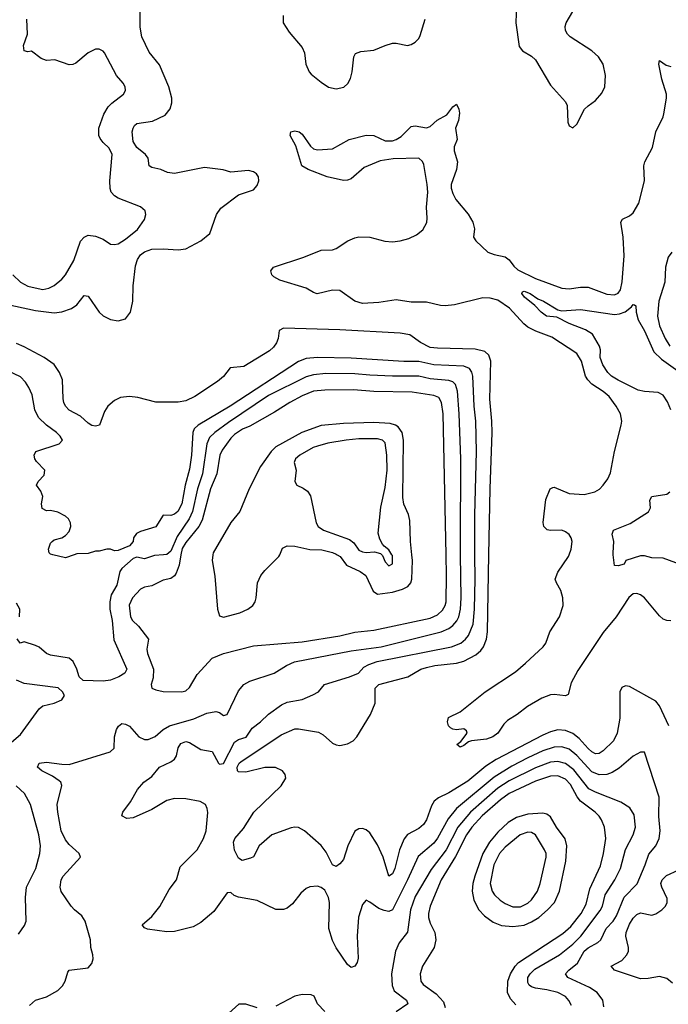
# Model space of a CAD drawing. Header units: inches. Extents: x 1649636 to 1815363, y 506543 to 641975.
# Tile 222 of 256: x 1711687 to 1715137, y 577607 to 582847. Entities that reach past the tile are written whole.
import ezdxf

# ---------------------------------------------------------------- set-up
doc = ezdxf.new("R2010")
doc.units = ezdxf.units.IN
doc.header["$MEASUREMENT"] = 0
doc.layers.add('B7517', color=7, linetype='Continuous')
doc.layers.add('B7518', color=7, linetype='Continuous')

msp = doc.modelspace()

# ---------------------------------------------------------------- linework, layer by layer
at = {"layer": 'B7517', "color": 5}
for points, elevation in [([(1712451.8, 580000), (1712403.7, 579996.3), (1712350, 579977.6), (1712310, 579986.8), (1712290, 579979.3), (1712230, 579926), (1712219.9, 579910), (1712202.6, 579837.4), (1712173.5, 579786.5), (1712166.8, 579750), (1712166.8, 579710), (1712179.1, 579650), (1712187.5, 579547.5), (1712256.5, 579390), (1712246.5, 579370), (1712214, 579350), (1712170, 579331.9), (1712130, 579326.4), (1712023.7, 579330), (1712002.4, 579350), (1711991.2, 579390), (1711971.7, 579431.7), (1711950, 579449.6), (1711850, 579465.2), (1711830, 579474), (1711790, 579507.3), (1711770, 579516.9), (1711710, 579536), (1711689.2, 579530), (1711673, 579553)], 660), ([(1711739.4, 577600.6), (1711770.7, 577629.3), (1711830, 577647.4), (1711890, 577681.2), (1711913.6, 577706.4), (1711928.1, 577730), (1711942.3, 577777.7), (1711950, 577788.5), (1712050, 577801.6), (1712070, 577824), (1712077.4, 577850), (1712075.8, 577870), (1712065.1, 577910), (1712063.5, 577950), (1712035.4, 578050), (1712017.8, 578077.8), (1711978, 578110), (1711960.9, 578130), (1711908, 578208), (1711902.3, 578230), (1711906.6, 578270), (1711917.7, 578290), (1712009.4, 578390), (1712003.7, 578410), (1711950, 578457.1), (1711930, 578482), (1711907.2, 578530), (1711889.4, 578630), (1711886.7, 578670), (1711910, 578772.7), (1711904.8, 578790), (1711897.1, 578797.1), (1711861.4, 578821.4), (1711804.7, 578850), (1711781.6, 578870), (1711789.4, 578890), (1711830, 578895.2), (1711910, 578884.5), (1711950, 578884.2), (1712168.5, 578951.5), (1712189.7, 578970.3), (1712191.6, 579030), (1712202, 579070), (1712211.9, 579088.1), (1712230, 579101.1), (1712250, 579098.9), (1712270, 579086.7), (1712320.5, 579030), (1712350, 579017.4), (1712370, 579016.9), (1712407.3, 579032.7), (1712449.7, 579070), (1712484.2, 579090), (1712613.3, 579126.7), (1712682.9, 579157.1), (1712730, 579166.4), (1712750, 579160.7), (1712770, 579143.7), (1712790, 579148.9), (1712850, 579275.5), (1712878.7, 579310), (1712910, 579326.3), (1713039.5, 579370), (1713106, 579410), (1713149.2, 579430), (1713450, 579488.5), (1713610, 579510.5), (1713929.6, 579590.4), (1713970, 579607.4), (1713990, 579622.4), (1714011.9, 579648.1), (1714022.9, 579670), (1714031.5, 579710), (1714034.6, 579770), (1714031.7, 580000)], 660), ([(1711975.7, 580000), (1711930, 579983.6), (1711862, 580000)], 640), ([(1714794.2, 577594.2), (1714788.4, 577630), (1714758.3, 577670), (1714717.3, 577697.3), (1714602, 577750), (1714589.7, 577770), (1714607.7, 577790), (1714653.9, 577826.1), (1714690, 577890.1), (1714710, 577908.4), (1714763, 577937), (1714777.5, 577950), (1714807.4, 578010), (1714843.2, 578050), (1714861, 578079), (1714901.7, 578178.3), (1714970.8, 578249.2), (1715014, 578350), (1715033.1, 578406.9), (1715069.9, 578450.1), (1715089.1, 578490), (1715093.5, 578530), (1715087.5, 578607.5), (1715087.8, 578710), (1715010, 578949), (1714990, 578949.6), (1714950, 578927.3), (1714876, 578864), (1714838.4, 578841.6), (1714809.6, 578830.4), (1714770, 578827.8), (1714730, 578844.4), (1714651.1, 578931.1), (1714610, 578964.9), (1714570, 578978.2), (1714530, 578976.6), (1714470, 578956.5), (1714390, 578919.2), (1714305.2, 578874.8), (1714210, 578816), (1714010.6, 578649.4), (1713965.9, 578594.1), (1713910, 578491.4), (1713890, 578465), (1713805.9, 578394.1), (1713750.1, 578270), (1713670, 578110.7), (1713650, 578101.6), (1713626.1, 578106.1), (1713597.6, 578117.6), (1713550, 578151.8), (1713530, 578160.9), (1713510, 578139.3), (1713488.6, 578071.4), (1713481.4, 577970), (1713487.3, 577852.7), (1713482.4, 577830), (1713470, 577809.6), (1713450, 577803.6), (1713430, 577818.4), (1713370, 577907.8), (1713350, 577947.8), (1713331.4, 578010), (1713334.1, 578150), (1713330, 578176), (1713310, 578215.4), (1713290, 578229.7), (1713270, 578235.6), (1713230, 578232.4), (1713210, 578223.5), (1713181.5, 578198.5), (1713137.1, 578142.9), (1713110, 578118.4), (1713090, 578111.3), (1713050, 578112.4), (1712950, 578160.4), (1712850, 578177), (1712826.8, 578186.8), (1712810, 578202), (1712790, 578200.4), (1712718.8, 578101.2), (1712650, 578042), (1712610, 578020.3), (1712510, 577995.4), (1712470, 577993.5), (1712366.8, 578006.8), (1712350, 578014), (1712337.2, 578030), (1712390, 578074.6), (1712431.5, 578128.5), (1712481.9, 578218.1), (1712520.4, 578270), (1712540.9, 578339.1), (1712629.8, 578430), (1712664.5, 578490), (1712677.7, 578530), (1712687.3, 578627.3), (1712684.5, 578650), (1712675.4, 578670), (1712646.3, 578686.3), (1712570, 578700.9), (1712510, 578702.7), (1712470, 578691.9), (1712390, 578644.7), (1712290, 578600.4), (1712256.9, 578596.9), (1712229, 578610), (1712235.6, 578630), (1712275.6, 578684.4), (1712314, 578750), (1712346.3, 578790), (1712390, 578820.2), (1712430.8, 578870), (1712490, 578897.9), (1712510, 578912.2), (1712520.5, 578930), (1712530, 578971.7), (1712544.5, 578995.5), (1712570, 579005.1), (1712590, 579000.8), (1712650, 578963.8), (1712710, 578951.9), (1712743.5, 578890), (1712750, 578885.4), (1712770, 578888.5), (1712830, 579003.2), (1712850, 579016.3), (1712890.9, 579029.1), (1712923.1, 579076.9), (1712967.6, 579110), (1713010, 579152.2), (1713078.7, 579201.3), (1713110, 579215.5), (1713190, 579230.3), (1713246, 579254), (1713276, 579270), (1713307.3, 579310), (1713440.5, 579350), (1713488.2, 579370), (1713517.7, 579402.3), (1713543.6, 579416.4), (1713588.7, 579431.3), (1713983, 579510), (1714032.5, 579530), (1714058.4, 579550), (1714074.9, 579570), (1714098.5, 579630), (1714105.4, 579710), (1714109.2, 579870), (1714108.6, 580000)], 640), ([(1712544.6, 580000), (1712535.4, 579944.6), (1712519.1, 579900.9), (1712510, 579886.9), (1712490, 579872.9), (1712450, 579864.7), (1712390, 579833.6), (1712350, 579827.6), (1712330, 579816.9), (1712286.3, 579770), (1712268.6, 579731.4), (1712275.5, 579670), (1712286.2, 579650), (1712319.4, 579619.4), (1712371.6, 579550), (1712363.5, 579496.5), (1712365.6, 579474.4), (1712398.2, 579390), (1712396, 579344), (1712385.2, 579310), (1712390.3, 579290.3), (1712410, 579280.2), (1712450, 579271.6), (1712549.7, 579270.3), (1712570, 579275.8), (1712590, 579292.7), (1712630, 579361.7), (1712709.7, 579450), (1712770, 579474.2), (1712930, 579515.3), (1713190, 579536.6), (1713390, 579568.1), (1713470, 579587.3), (1713570, 579598.4), (1713870, 579662.3), (1713910, 579679.8), (1713935.9, 579704.1), (1713950.6, 579729.4), (1713956, 579750), (1713957.8, 579890), (1713955.5, 580000)], 680), ([(1712714.6, 580000), (1712710.8, 579970), (1712725, 579885), (1712738.7, 579710), (1712750, 579674.3), (1712770, 579667.9), (1712858.3, 579690), (1712899.8, 579710), (1712927, 579730), (1712939.2, 579750), (1712944.2, 579770), (1712951.6, 579850), (1712969.2, 579890), (1712990, 579916.3), (1713066, 579990), (1713070.2, 580000)], 720), ([(1715140.2, 579090), (1715090, 579195.8), (1715070, 579220.9), (1714930, 579298), (1714910, 579302.3), (1714890, 579294), (1714879.2, 579270), (1714880.1, 579130), (1714865.4, 579050), (1714845.4, 579010), (1714790, 578955.9), (1714770, 578942.8), (1714750, 578941), (1714730, 578951), (1714710, 578968.3), (1714662.1, 579022.1), (1714630, 579047.9), (1714590, 579064.7), (1714550, 579067.6), (1714510, 579057.5), (1714470, 579039), (1714221.8, 578910), (1714166.1, 578873.9), (1714070, 578794.2), (1713970, 578733.6), (1713913.8, 578706.2), (1713892.3, 578687.7), (1713876.6, 578663.4), (1713850.1, 578590), (1713835.1, 578564.9), (1713810, 578542.7), (1713750, 578511.3), (1713731.2, 578488.8), (1713707.5, 578430), (1713682, 578330), (1713670, 578302), (1713650, 578289.6), (1713619.4, 578390), (1713590, 578456.8), (1713550, 578519.1), (1713530, 578536), (1713510, 578542.6), (1713490, 578542), (1713470, 578529.6), (1713432, 578450), (1713410, 578378.9), (1713390, 578354.5), (1713370, 578340.4), (1713350, 578349.7), (1713316.7, 578416.7), (1713290, 578453.3), (1713201.5, 578530), (1713170, 578548.9), (1713150, 578550.6), (1713130, 578546), (1713027.7, 578510), (1712961.3, 578450), (1712930, 578391.8), (1712915.2, 578384.8), (1712870, 578372.8), (1712850, 578384.5), (1712830, 578428.5), (1712823.7, 578470), (1712831.5, 578490), (1712876.8, 578543.2), (1712931.3, 578630), (1713078, 578770), (1713101.7, 578810), (1713099.1, 578830), (1713085.1, 578850), (1713048, 578868), (1712990, 578868.4), (1712890, 578842), (1712850, 578845.2), (1712844.9, 578850), (1712843.6, 578870), (1712853.6, 578890), (1712862.5, 578897.5), (1713078.3, 579041.7), (1713150, 579073.4), (1713170, 579074), (1713275.6, 579055.6), (1713300.8, 579040.8), (1713350, 578996.5), (1713370, 578987.5), (1713390, 578983.8), (1713430, 578993), (1713460.5, 579010), (1713480.4, 579030), (1713552.9, 579150), (1713578.5, 579210), (1713577.8, 579290), (1713596.8, 579310), (1713751.6, 579350), (1713820.7, 579390), (1713850, 579399), (1713895.1, 579410), (1714010, 579422.7), (1714050, 579433.1), (1714113.3, 579466.7), (1714139.5, 579490), (1714154.1, 579510), (1714169.9, 579550), (1714175.8, 579590), (1714183, 580000)], 620), ([(1713374.6, 580000), (1713390.9, 579990), (1713424.7, 579944.7), (1713498, 579910), (1713528.1, 579890), (1713566.4, 579806.4), (1713590, 579790.8), (1713670, 579801), (1713723.9, 579816.1), (1713751.6, 579830), (1713767.3, 579850), (1713773, 579870), (1713776.6, 579970), (1713773.3, 580000)], 720), ([(1713612.6, 580000), (1713616.5, 579996.5), (1713630, 579962.8), (1713650, 579941), (1713669, 579951), (1713670, 579995.3), (1713667, 580000)], 740), ([(1715150, 579648.3), (1715130, 579649.7), (1715110, 579657.4), (1715090, 579674.3), (1715011.1, 579770), (1714990, 579786.9), (1714970, 579793.5), (1714950, 579791), (1714927.2, 579772.8), (1714859.2, 579670), (1714790, 579586.6), (1714656.4, 579383.6), (1714621, 579319), (1714604.6, 579255.4), (1714591, 579249), (1714530, 579255.8), (1714510, 579253.7), (1714463.4, 579236.6), (1714388.2, 579191.8), (1714333.8, 579150), (1714281.7, 579118.3), (1714262.1, 579097.9), (1714230, 579051.1), (1714204.1, 579030), (1714170, 579018.9), (1714090.1, 579009.9), (1714075, 579005), (1714050, 578984), (1714030, 578975.1), (1714012.7, 578990), (1714033.6, 579006.4), (1714066.6, 579050), (1714063.2, 579063.2), (1714050, 579073.3), (1714010, 579068.3), (1713990, 579071.3), (1713978.9, 579078.9), (1713968, 579090), (1713963, 579110), (1713967, 579133), (1714030, 579163.1), (1714162.5, 579270), (1714323.7, 579376.3), (1714377.7, 579422.3), (1714472.2, 579510), (1714485.2, 579530), (1714507.5, 579590), (1714559, 579670), (1714577.1, 579730), (1714576.2, 579770), (1714566.1, 579810), (1714541.8, 579850), (1714535.1, 579870), (1714550, 579906.7), (1714606.4, 579990), (1714610, 580000)], 580), ([(1715308.3, 580000), (1715290, 579973.3), (1715270, 579954.7), (1715251.3, 579948.7), (1715176.5, 579956.5), (1715110, 579981.2), (1715050, 579984.2), (1715010, 579993.6), (1714990, 579993.6), (1714910.7, 579969.3), (1714902.8, 579950), (1714870, 579940.7), (1714850, 579942), (1714843.9, 580000)], 560), ([(1711684.6, 579670), (1711687.1, 579710), (1711670, 579742.8)], 660), ([(1711542.4, 578917.6), (1711690, 579043.6), (1711790, 579179.5), (1711810, 579194.9), (1711870, 579210.2), (1711910, 579227.6), (1711925.6, 579250), (1711914.7, 579270), (1711891.3, 579291.3), (1711710, 579315.3), (1711670, 579333.2)], 680), ([(1714621.6, 577601.6), (1714608, 577628), (1714590, 577648.9), (1714550, 577670.4), (1714490, 577684.7), (1714430, 577692.6), (1714410, 577700.2), (1714396.8, 577710), (1714390, 577723), (1714389.9, 577750), (1714401.6, 577770), (1714426.3, 577793.7), (1714559, 577870), (1714630, 577926.7), (1714671.5, 577970), (1714773.9, 578106.1), (1714786.4, 578130), (1714801.8, 578190), (1714852.1, 578270), (1714882.5, 578330), (1714909.5, 578430.5), (1714950.6, 578510), (1714961.7, 578550), (1714955.2, 578615.2), (1714933.3, 578653.3), (1714884, 578684), (1714750, 578735.7), (1714714.4, 578754.4), (1714634.8, 578854.8), (1714590, 578889.5), (1714550, 578900.1), (1714510, 578895.1), (1714430, 578866), (1714290, 578796.8), (1714230, 578756.8), (1714084.2, 578630), (1714017.4, 578550), (1713955.8, 578430), (1713875, 578325), (1713790, 578181.1), (1713765.4, 578110), (1713749.5, 577990.5), (1713705.5, 577934.5), (1713686.5, 577890), (1713664.8, 577770), (1713667.5, 577707.5), (1713679.5, 577679.5), (1713744.7, 577630), (1713751.6, 577610), (1713690, 577567.7)], 660), ([(1714325.5, 577605.5), (1714297.4, 577637.4), (1714281.3, 577670), (1714283.4, 577730), (1714297.5, 577770), (1714321.6, 577810), (1714339.9, 577830), (1714575.7, 577984.3), (1714618.1, 578021.9), (1714673.2, 578090), (1714699.7, 578140.3), (1714718.8, 578221.2), (1714776, 578344), (1714792.1, 578410), (1714804.7, 578490), (1714797.3, 578550), (1714781, 578590), (1714768.5, 578608.5), (1714748, 578630), (1714670, 578688.1), (1714652.1, 578712.1), (1714617.3, 578777.3), (1714590, 578806.2), (1714550, 578822.9), (1714510, 578822.1), (1714430, 578794.7), (1714290, 578728.5), (1714243.7, 578696.3), (1714146.9, 578610), (1714091.6, 578550), (1714063.8, 578510), (1714005.5, 578394.5), (1713929.2, 578270), (1713870.1, 578130), (1713861.5, 578090), (1713862.1, 578070), (1713870, 578039.5), (1713894.6, 577990), (1713900.9, 577950), (1713891.6, 577910), (1713828.8, 577810), (1713817, 577770), (1713821.3, 577730), (1713833.1, 577713.1), (1713902.5, 577662.5), (1713940.6, 577620.6), (1713949.3, 577590)], 680), ([(1711679.8, 577980.2), (1711712.3, 578027.7), (1711720.4, 578050), (1711716.6, 578176.6), (1711723.2, 578230), (1711772.9, 578330), (1711794.4, 578410), (1711798, 578450), (1711788, 578510), (1711743.5, 578670), (1711712.3, 578730), (1711668, 578770)], 680), ([(1715159.5, 577719.5), (1715130, 577745.4), (1715090, 577755.1), (1715030, 577744.1), (1714990, 577743.2), (1714851.6, 577790), (1714833.6, 577810), (1714890, 577840.8), (1714916.4, 577870), (1714924.7, 577890), (1714925.9, 577910), (1714910.9, 577970), (1714913.7, 577990), (1714930, 578034.2), (1714950, 578066), (1714970, 578085.2), (1714990, 578094.5), (1715050, 578082.6), (1715070, 578088.3), (1715102.7, 578110), (1715122, 578130), (1715131.2, 578150), (1715131.7, 578170), (1715101.8, 578230), (1715098.2, 578250), (1715104.8, 578270), (1715127.5, 578292.5), (1715190, 578320.7)], 620), ([(1713310, 577568.3), (1713271.2, 577610), (1713253, 577650), (1713237.8, 577657.8), (1713190, 577659.9), (1713150.3, 577650), (1713050, 577597.4)], 660), ([(1712950, 577588.4), (1712890, 577608.6), (1712851.7, 577608.3), (1712799.1, 577560.9)], 660)]:
    msp.add_lwpolyline(points, dxfattribs=dict(at, elevation=elevation))
for points, elevation in [([(1714470, 578625), (1714390, 578619.3), (1714330, 578600.8), (1714284.9, 578575.1), (1714230, 578522.7), (1714186, 578470), (1714150.1, 578410), (1714107, 578290), (1714097.2, 578250), (1714093.1, 578210), (1714101.9, 578161.9), (1714130, 578110.2), (1714158.8, 578078.8), (1714205.4, 578045.4), (1714250, 578026.9), (1714310, 578020.8), (1714370, 578029.2), (1714410, 578046.1), (1714448.5, 578070), (1714495, 578110), (1714531.4, 578150), (1714558.3, 578210), (1714592.2, 578370), (1714597.7, 578450), (1714588.4, 578488.4), (1714543, 578550), (1714510, 578605.3), (1714490, 578619.9)], 720), ([(1714390, 578523.8), (1714348.4, 578510), (1714270, 578443.4), (1714239.2, 578410), (1714209.2, 578350), (1714189.6, 578250), (1714200.1, 578210), (1714213.1, 578190), (1714242.3, 578162.3), (1714270, 578144.3), (1714310, 578126.9), (1714350, 578126.8), (1714390, 578145.4), (1714410, 578162.6), (1714441.1, 578210), (1714455, 578250), (1714487, 578390), (1714486.6, 578410), (1714477.6, 578430), (1714430, 578509.8), (1714410, 578521.2)], 740)]:
    msp.add_lwpolyline(points, close=True, dxfattribs=dict(at, elevation=elevation))
at = {"layer": 'B7518', "color": 5}
for points, elevation in [([(1714332.6, 583030), (1714326.3, 582830), (1714343.9, 582703.9), (1714360.9, 582680.9), (1714410, 582653), (1714430, 582633), (1714510, 582498), (1714590.4, 582410), (1714599.3, 582390), (1714602.5, 582302.5), (1714610, 582282), (1714630, 582272), (1714650, 582291.3), (1714691.6, 582370), (1714710.8, 582389.2), (1714750, 582416.4), (1714783.7, 582456.3), (1714798.9, 582490), (1714802.6, 582550), (1714791, 582610), (1714765.6, 582650), (1714730, 582682), (1714615.8, 582755.8), (1714600.5, 582770), (1714589.7, 582790), (1714588.2, 582810), (1714594, 582830), (1714629.6, 582890)], 620), ([(1711490, 581359.1), (1711770, 581299.7), (1711870, 581287.1), (1711910, 581292.1), (1711962.7, 581310), (1711989.8, 581330), (1712030, 581378.7), (1712050, 581375.3), (1712108.6, 581290), (1712130, 581271.8), (1712170, 581250.8), (1712210, 581244), (1712250, 581255.8), (1712275.5, 581290), (1712288.2, 581350), (1712290.9, 581430), (1712302.2, 581537.8), (1712312.7, 581570), (1712330, 581595), (1712350, 581611.9), (1712390, 581625.9), (1712450, 581628.3), (1712530, 581622.3), (1712570, 581627.3), (1712649.8, 581670), (1712697.4, 581710), (1712734.2, 581810), (1712755.8, 581844.2), (1712850, 581915.5), (1712930, 581941.6), (1712950, 581964), (1712959.6, 581990), (1712957.6, 582010), (1712946.6, 582026.6), (1712930, 582036.9), (1712904.2, 582044.2), (1712810, 582036.3), (1712768.5, 582048.5), (1712670, 582060.6), (1712510, 582028.7), (1712473, 582033), (1712437.6, 582050), (1712390, 582060.2), (1712376.1, 582070), (1712370, 582110.9), (1712355.9, 582130), (1712310, 582166.1), (1712290, 582199.1), (1712285.6, 582250), (1712289.4, 582270.6), (1712296.8, 582283.2), (1712310, 582295), (1712393.5, 582306.5), (1712460.4, 582339.6), (1712487.9, 582372.1), (1712496, 582404), (1712495.6, 582430), (1712480.3, 582490), (1712430, 582606), (1712374.5, 582674.5), (1712335.6, 582755.6), (1712326.7, 582806.7), (1712326.7, 582890)], 620), ([(1711650, 581488.9), (1711690.4, 581450), (1711730, 581429.2), (1711784.2, 581415.8), (1711810, 581411.4), (1711840.9, 581419.1), (1711870, 581432.9), (1711910, 581465.5), (1711930.7, 581490), (1711975.1, 581564.9), (1712010, 581667.7), (1712030, 581690.5), (1712050, 581700.5), (1712090, 581695.5), (1712130, 581679.3), (1712170, 581652.4), (1712190, 581650.3), (1712210, 581654.6), (1712250, 581678.5), (1712314, 581730), (1712350, 581784), (1712358.4, 581810), (1712354, 581830), (1712330, 581851.6), (1712210, 581897), (1712190, 581909.4), (1712174, 581930), (1712168.2, 581948.2), (1712165.6, 581990), (1712178, 582130), (1712163.1, 582163.1), (1712130, 582193.3), (1712114.7, 582214.7), (1712108.1, 582230), (1712107.2, 582270), (1712135, 582345), (1712157, 582383), (1712176.4, 582403.6), (1712239.5, 582450), (1712249.6, 582470.4), (1712247.8, 582490), (1712236.9, 582510), (1712201.6, 582550), (1712138.4, 582670), (1712130, 582679.5), (1712110, 582689.6), (1712090, 582689.6), (1712050.6, 582670), (1711984.8, 582615.2), (1711970, 582608), (1711950, 582606.6), (1711873.2, 582633.2), (1711830, 582629.7), (1711801.2, 582641.2), (1711750, 582679), (1711730, 582675.3), (1711710, 582682), (1711707, 582710), (1711727.6, 582770), (1711724.5, 582850)], 640), ([(1713088.7, 582870), (1713088.4, 582830), (1713119.9, 582779.9), (1713190, 582699.1), (1713202, 582670), (1713209.3, 582610), (1713227.3, 582570), (1713237.7, 582557.7), (1713290, 582513.8), (1713330, 582487.7), (1713370, 582479.6), (1713411.8, 582488.2), (1713432.7, 582507.3), (1713446.7, 582533.3), (1713455.3, 582570), (1713463.5, 582650), (1713473.6, 582666.4), (1713502.2, 582677.8), (1713570, 582684.5), (1713630, 582710.2), (1713670, 582721.8), (1713690, 582722.4), (1713750, 582710.2), (1713770, 582714.9), (1713790, 582726.5), (1713810, 582747), (1713817.6, 582762.4), (1713842.8, 582850)], 620), ([(1714610, 580000), (1714620.8, 580030), (1714626.2, 580070), (1714621, 580090), (1714610, 580107.6), (1714590, 580122), (1714570, 580131.3), (1714510, 580129.3), (1714492.8, 580132.8), (1714475.8, 580150), (1714470.5, 580170.5), (1714486.1, 580293.9), (1714507.8, 580350), (1714522.5, 580357.5), (1714530, 580359.1), (1714610, 580325.6), (1714690, 580321), (1714746.1, 580333.9), (1714770.7, 580349.3), (1714789.8, 580370.2), (1714815.7, 580404.3), (1714830, 580434.8), (1714850.7, 580549.3), (1714887.1, 580690), (1714889, 580710), (1714882, 580750), (1714860.6, 580790), (1714821.8, 580841.8), (1714790, 580868.6), (1714730, 580907.5), (1714708.6, 580930), (1714696.5, 580950), (1714675.6, 581030), (1714650.5, 581070.5), (1714517.5, 581157.5), (1714431.5, 581190), (1714390, 581211.6), (1714367.8, 581227.8), (1714292.4, 581312.4), (1714230, 581354.6), (1714190, 581364.9), (1714150, 581366), (1713999.1, 581330), (1713950, 581324.8), (1713926, 581326), (1713850, 581343.8), (1713770, 581344.5), (1713690, 581355.6), (1713597.2, 581342.8), (1713510, 581337.1), (1713470, 581349.8), (1713390, 581405.8), (1713350, 581407.5), (1713269, 581389), (1713250, 581394.7), (1713210, 581418.3), (1713070, 581461.7), (1713039, 581479), (1713027.8, 581490), (1713022.4, 581510), (1713036.9, 581530), (1713197.5, 581582.5), (1713290, 581620.8), (1713350, 581621.5), (1713370, 581629), (1713432.1, 581670), (1713470, 581686.9), (1713490, 581691.3), (1713549.9, 581690.1), (1713629, 581669), (1713670, 581664.1), (1713710.3, 581669.7), (1713756.9, 581683.1), (1713798.3, 581701.7), (1713830.8, 581729.2), (1713851.9, 581768.1), (1713855.1, 581790), (1713851.2, 581850), (1713857.3, 581930), (1713854.9, 581970), (1713836, 582076), (1713830, 582092.6), (1713810, 582109.8), (1713673.8, 582106.2), (1713604.8, 582095.2), (1713519.5, 582060.5), (1713450, 582001), (1713430, 581992.4), (1713410, 581991), (1713322.7, 582010), (1713222, 582050), (1713188.2, 582070), (1713155.6, 582175.6), (1713125.2, 582230), (1713128.7, 582250), (1713150, 582255.5), (1713173.4, 582250), (1713190, 582237.1), (1713233.6, 582173.6), (1713250, 582159.3), (1713270, 582154), (1713350, 582159.6), (1713439.6, 582210), (1713530, 582233.3), (1713570, 582230.9), (1713630, 582202.8), (1713670, 582201.7), (1713690, 582208.6), (1713715.2, 582224.8), (1713770, 582278), (1713790, 582281.5), (1713850, 582271.9), (1713870, 582278.8), (1713907.8, 582312.2), (1713959.6, 582340.4), (1713990, 582383.7), (1714010, 582397.6), (1714023.6, 582370), (1714026.4, 582350), (1714020.2, 582310), (1714005.4, 582270), (1714014, 582210), (1713998, 582170), (1713998.6, 582150), (1714014.8, 582090), (1714010.1, 582050), (1713982.5, 581970), (1713981.9, 581950), (1713990, 581921.5), (1714006.7, 581890), (1714072, 581812), (1714098, 581770), (1714106.5, 581733.5), (1714101.5, 581690), (1714113.7, 581670), (1714177.1, 581610), (1714210, 581597.5), (1714270, 581585.9), (1714289.8, 581569.8), (1714315.2, 581535.2), (1714336.3, 581516.3), (1714430, 581469.3), (1714570, 581418.7), (1714610, 581415.2), (1714670, 581424.5), (1714710, 581423.1), (1714810, 581385.7), (1714850, 581382.1), (1714870, 581391.3), (1714882, 581410), (1714892.2, 581452.2), (1714901.6, 581590), (1714896.3, 581690), (1714884.1, 581770), (1714893.8, 581786.2), (1714930, 581803.2), (1714950, 581819.7), (1714980.2, 581870), (1715009.9, 581990), (1715007.8, 582070), (1715011.8, 582090), (1715053.6, 582166.4), (1715069.9, 582250), (1715109.9, 582330), (1715113.4, 582346.6), (1715127.5, 582430), (1715126.7, 582450), (1715103, 582530), (1715087.6, 582610), (1715089.7, 582630.3), (1715125.7, 582605.7), (1715150, 582598.4)], 580), ([(1715155.6, 581610), (1715136.5, 581583.5), (1715122.3, 581530), (1715118.9, 581450), (1715086.3, 581350), (1715080.5, 581270), (1715090, 581218.4), (1715119.8, 581150), (1715145, 581110)], 580), ([(1715150.7, 580770), (1715133.7, 580813.7), (1715110, 580848.9), (1715083.2, 580863.2), (1715010, 580867.8), (1714976.2, 580876.2), (1714870, 580928.1), (1714835.1, 580950), (1714814.8, 580970), (1714788.4, 581010), (1714774.2, 581050), (1714776.9, 581090), (1714771.6, 581110), (1714734, 581174), (1714696.9, 581196.9), (1714609.2, 581230), (1714543.7, 581263.7), (1714489.3, 581270), (1714460.9, 581290), (1714426.5, 581326.5), (1714372.3, 581370), (1714358.4, 581390), (1714361.7, 581398.3), (1714370, 581401.6), (1714402, 581390), (1714442.2, 581362.2), (1714472.4, 581350), (1714550, 581302.8), (1714570, 581298), (1714670, 581304.6), (1714850, 581278.7), (1714877.8, 581282.2), (1714907, 581293), (1714941.2, 581318.8), (1714950, 581332.2), (1714958, 581330), (1714964.9, 581324.9), (1714966.3, 581290), (1714977.6, 581250), (1715010, 581191.2), (1715060.3, 581080.3), (1715100.1, 581040.1), (1715250, 580934.6)], 560), ([(1714183, 580000), (1714189.1, 580350), (1714199.7, 580650), (1714199, 580710), (1714188.1, 580828.1), (1714193.2, 581030), (1714182.2, 581062.2), (1714161.4, 581081.4), (1714110, 581093.2), (1713910, 581098.2), (1713870, 581103.4), (1713818.7, 581130), (1713762, 581170), (1713710, 581178.4), (1713390, 581197.1), (1713090, 581205.3), (1713066.8, 581193.2), (1713060.8, 581150), (1713052.4, 581127.6), (1713036, 581104), (1713015, 581085), (1712879.2, 581000.8), (1712806.4, 580993.6), (1712770.9, 580949.1), (1712738.7, 580921.3), (1712617.8, 580842.2), (1712570, 580819.1), (1712528.7, 580811.3), (1712410, 580812.5), (1712315.7, 580835.7), (1712270, 580841.9), (1712223.5, 580836.5), (1712190, 580820.5), (1712155, 580790), (1712137.6, 580762.4), (1712111.4, 580688.6), (1712090, 580683.2), (1712070, 580687.6), (1712050, 580699.3), (1712010, 580736.8), (1711950, 580769.8), (1711929.8, 580790), (1711920.8, 580810), (1711918.2, 580830), (1711913.8, 580930), (1711897.8, 580970), (1711870, 581011.6), (1711816.8, 581050), (1711710, 581106.9), (1711670, 581123.8)], 620), ([(1714108.6, 580000), (1714107.7, 580210), (1714116.7, 580550), (1714113.3, 580710), (1714104.5, 580790), (1714097.9, 580950), (1714091.6, 580971.6), (1714079, 580990), (1714050, 581003.9), (1713890, 581011.2), (1713810, 581028.7), (1713730, 581027.8), (1713450, 581046.6), (1713270.5, 581049.5), (1713210, 581043.6), (1713170, 581028.3), (1712805.5, 580790), (1712635.2, 580690), (1712614.1, 580670), (1712607.4, 580650), (1712601.2, 580530), (1712590, 580455.6), (1712567.7, 580370), (1712548.5, 580270), (1712528.1, 580230), (1712510, 580215.8), (1712490, 580208.3), (1712450, 580211.1), (1712410, 580147.7), (1712330, 580123.9), (1712307.3, 580112.7), (1712292.6, 580090), (1712290, 580069.7), (1712270, 580046.5), (1712210, 580023.1), (1712190, 580020.9), (1712170, 580029.2), (1712150, 580029.3), (1712110, 580019.3), (1712090, 580019.3), (1712050, 580006), (1711990, 580005.1), (1711975.7, 580000)], 640), ([(1711862, 580000), (1711850, 580002.9), (1711843.6, 580010), (1711840.5, 580030), (1711850, 580060.7), (1711859.3, 580070), (1711870, 580079.1), (1711910, 580090.6), (1711930, 580103), (1711950, 580124), (1711958, 580150), (1711956.9, 580170), (1711946.6, 580190), (1711930, 580204.5), (1711890, 580227), (1711850, 580235.3), (1711830, 580233.1), (1711805.2, 580245.2), (1711803.4, 580270), (1711809.5, 580310), (1711798.6, 580338.6), (1711776.8, 580370), (1711784.1, 580390), (1711817.2, 580422.8), (1711819.4, 580450), (1711776.6, 580496.6), (1711767.9, 580510), (1711764.1, 580530), (1711772.3, 580550), (1711895.8, 580590), (1711914.2, 580610), (1711902, 580630), (1711882, 580650), (1711828.7, 580688.7), (1711785.8, 580730), (1711766.6, 580770), (1711752.9, 580850), (1711736, 580890), (1711718.1, 580918.1), (1711690, 580946.9), (1711590, 580994.8)], 640), ([(1714031.7, 580000), (1714031.1, 580050), (1714034.1, 580510), (1714025, 580750), (1714015, 580870), (1714005.1, 580905.1), (1713990, 580919.9), (1713970, 580927.5), (1713870, 580935.3), (1713810, 580950.3), (1713670, 580950.3), (1713550, 580954.6), (1713470, 580962.7), (1713315.6, 580964.4), (1713250, 580957.9), (1713210, 580946.4), (1713010, 580846.4), (1712797.3, 580702.7), (1712723.9, 580650), (1712696.2, 580623.8), (1712681.2, 580590), (1712658.8, 580430), (1712633.1, 580350), (1712605.1, 580230), (1712588.4, 580190), (1712523.6, 580096.4), (1712490, 580019.4), (1712470, 580001.4), (1712451.8, 580000)], 660), ([(1713955.5, 580000), (1713939.5, 580750), (1713929.9, 580809.9), (1713916.1, 580836.1), (1713890, 580847.3), (1713774.4, 580865.6), (1713570, 580868.2), (1713463.1, 580876.9), (1713310, 580875.6), (1713250, 580869.5), (1713190, 580845.9), (1713124, 580810), (1713042.3, 580757.7), (1712910, 580683.7), (1712872.3, 580667.7), (1712830, 580639.8), (1712810, 580620.3), (1712763.8, 580556.2), (1712752, 580530), (1712734.4, 580430), (1712700.8, 580350), (1712656.5, 580183.5), (1712639.1, 580150), (1712570, 580064.3), (1712550, 580032.2), (1712544.6, 580000)], 680), ([(1713773.3, 580000), (1713765.7, 580070), (1713762.6, 580182.6), (1713754.3, 580214.3), (1713730, 580269.4), (1713724.9, 580304.9), (1713728.3, 580610), (1713720.8, 580650), (1713699.9, 580679.9), (1713685.7, 580690), (1713658.1, 580698.1), (1713570, 580703.5), (1713410, 580697.3), (1713290, 580687), (1713188.2, 580650), (1713050, 580573.4), (1713023.5, 580550), (1712968.1, 580470), (1712907.1, 580350), (1712857.6, 580230), (1712810, 580170.9), (1712715.9, 580010), (1712714.6, 580000)], 720), ([(1713667, 580000), (1713650, 580026), (1713624.7, 580044.7), (1713616.4, 580056.4), (1713602.5, 580082.5), (1713594, 580114), (1713607.1, 580252.9), (1713630, 580357.3), (1713641.9, 580450), (1713640.2, 580530), (1713630, 580596), (1713616, 580610), (1713590, 580616.4), (1713490, 580616.6), (1713422.8, 580610), (1713326.4, 580593.6), (1713270, 580577.8), (1713247, 580570), (1713177.6, 580530), (1713154.4, 580510), (1713146.7, 580490), (1713157.7, 580450), (1713150.2, 580390), (1713161.7, 580370), (1713194.9, 580354.9), (1713217.6, 580337.6), (1713233, 580313), (1713264.2, 580170), (1713274, 580150), (1713303, 580130), (1713441.5, 580081.5), (1713463.5, 580063.5), (1713490, 580024.7), (1713510, 580015.2), (1713530, 580012), (1713574.9, 580014.9), (1713606, 580006), (1713612.6, 580000)], 740), ([(1714843.9, 580000), (1714842.9, 580010), (1714847.8, 580070), (1714838.4, 580110), (1714846, 580130), (1714934.6, 580165.4), (1715032.2, 580227.8), (1715042.4, 580250), (1715039.3, 580290), (1715049.5, 580310.5), (1715130, 580322), (1715145.1, 580334.9)], 560), ([(1713070.2, 580000), (1713084.9, 580035.1), (1713110, 580046.3), (1713150, 580045.2), (1713230, 580028.5), (1713294.6, 580025.4), (1713350, 580012.1), (1713370, 580002.8), (1713374.6, 580000)], 720)]:
    msp.add_lwpolyline(points, dxfattribs=dict(at, elevation=elevation))

doc.saveas('drawing.dxf')
